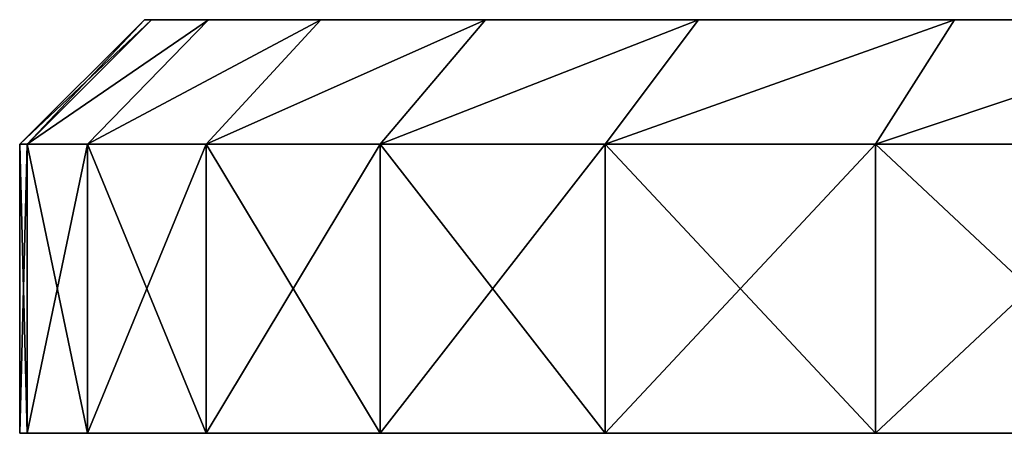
# Model space of a CAD drawing. Extents: x 2 to 502, y 1 to 119.
# Tile 9 of 76: x 158.15 to 173.94, y 32.54 to 39.19. Entities that reach past the tile are written whole.
import ezdxf

# ---------------------------------------------------------------- set-up
doc = ezdxf.new("R2010")
doc.units = 0
doc.header["$LTSCALE"] = 25.4
doc.layers.get('0').update_dxf_attribs({"color": 13, "linetype": 'CONTINUOUS'})

# ---------------------------------------------------------------- blocks, each defined once
blk = doc.blocks.new('SUNSET-A-7653_STL')
at = {"color": 7}
mesh = blk.add_polyface(dxfattribs=at)
corners = [(158.271, 37.189, 309.005), (160.15, 39.189, 306), (158.15, 37.189, 306), (160.265, 39.189, 308.844)]
mesh.append_faces([[corners[k] for k in face] for face in [(0, 1, 2), (1, 0, 3)]], dxfattribs={"vtx0": -1, "color": 7})
mesh = blk.add_polyface(dxfattribs=at)
corners = [(158.15, 37.189, 306), (160.265, 39.189, 303.156), (158.271, 37.189, 302.995), (160.15, 39.189, 306)]
mesh.append_faces([[corners[k] for k in face] for face in [(0, 1, 2), (1, 0, 3)]], dxfattribs={"vtx0": -1, "color": 7})
mesh = blk.add_polyface(dxfattribs=at)
corners = [(158.271, 37.189, 302.995), (161.177, 39.189, 297.54), (159.235, 37.189, 297.062), (160.265, 39.189, 303.156)]
mesh.append_faces([[corners[k] for k in face] for face in [(0, 1, 2), (1, 0, 3)]], dxfattribs={"vtx0": -1, "color": 7})
mesh = blk.add_polyface(dxfattribs=at)
corners = [(158.271, 37.189, 309.005), (161.177, 39.189, 314.46), (160.265, 39.189, 308.844), (159.235, 37.189, 314.938)]
mesh.append_faces([[corners[k] for k in face] for face in [(0, 1, 2), (1, 0, 3)]], dxfattribs={"vtx0": -1, "color": 7})
mesh = blk.add_polyface(dxfattribs=at)
corners = [(159.235, 37.189, 297.062), (162.979, 39.189, 292.144), (161.139, 37.189, 291.36), (161.177, 39.189, 297.54)]
mesh.append_faces([[corners[k] for k in face] for face in [(0, 1, 2), (1, 0, 3)]], dxfattribs={"vtx0": -1, "color": 7})
mesh = blk.add_polyface(dxfattribs=at)
corners = [(159.235, 37.189, 314.938), (162.979, 39.189, 319.856), (161.177, 39.189, 314.46), (161.139, 37.189, 320.64)]
mesh.append_faces([[corners[k] for k in face] for face in [(0, 1, 2), (1, 0, 3)]], dxfattribs={"vtx0": -1, "color": 7})
mesh = blk.add_polyface(dxfattribs=at)
corners = [(188.429, 39.189, 271.364), (199.761, 39.189, 270.908), (194.077, 39.189, 270.679), (205.335, 39.189, 272.046), (182.965, 39.189, 272.947), (210.654, 39.189, 274.063), (177.825, 39.189, 275.386), (215.581, 39.189, 276.908), (173.143, 39.189, 278.618), (219.988, 39.189, 280.505), (169.04, 39.189, 282.559), (223.76, 39.189, 284.764), (165.623, 39.189, 287.107), (226.801, 39.189, 289.572), (162.979, 39.189, 292.144), (229.031, 39.189, 294.806), (161.177, 39.189, 297.54), (230.392, 39.189, 300.329), (160.265, 39.189, 303.156), (230.85, 39.189, 306), (160.15, 39.189, 306), (160.265, 39.189, 308.844), (230.392, 39.189, 311.671), (161.177, 39.189, 314.46), (229.031, 39.189, 317.194), (162.979, 39.189, 319.856), (226.801, 39.189, 322.428), (165.623, 39.189, 324.893), (223.76, 39.189, 327.236), (169.04, 39.189, 329.441), (219.988, 39.189, 331.495), (173.143, 39.189, 333.382), (215.581, 39.189, 335.092), (177.825, 39.189, 336.614), (210.654, 39.189, 337.937), (182.965, 39.189, 339.053), (205.335, 39.189, 339.954), (188.429, 39.189, 340.636), (199.761, 39.189, 341.092), (194.077, 39.189, 341.321)]
mesh.append_faces([[corners[k] for k in face] for face in [(0, 1, 2), (38, 37, 39)]], dxfattribs={"vtx0": -1, "color": 7})
mesh.append_faces([[corners[k] for k in face] for face in [(1, 0, 3), (3, 4, 5), (5, 6, 7), (7, 8, 9), (9, 10, 11), (11, 12, 13), (13, 14, 15), (15, 16, 17), (17, 18, 19), (19, 21, 22), (22, 23, 24), (24, 25, 26), (26, 27, 28), (28, 29, 30), (30, 31, 32), (32, 33, 34), (34, 35, 36), (36, 37, 38)]], dxfattribs={"vtx0": -1, "vtx1": -1, "color": 7})
mesh.append_faces([[corners[k] for k in face] for face in [(3, 0, 4), (5, 4, 6), (7, 6, 8), (9, 8, 10), (11, 10, 12), (13, 12, 14), (15, 14, 16), (17, 16, 18), (19, 18, 20), (19, 20, 21), (22, 21, 23), (24, 23, 25), (26, 25, 27), (28, 27, 29), (30, 29, 31), (32, 31, 33), (34, 33, 35), (36, 35, 37)]], dxfattribs={"vtx0": -1, "vtx2": -1, "color": 7})
mesh = blk.add_polyface(dxfattribs=at)
corners = [(161.139, 37.189, 291.36), (165.623, 39.189, 287.107), (163.932, 37.189, 286.038), (162.979, 39.189, 292.144)]
mesh.append_faces([[corners[k] for k in face] for face in [(0, 1, 2), (1, 0, 3)]], dxfattribs={"vtx0": -1, "color": 7})
mesh = blk.add_polyface(dxfattribs=at)
corners = [(161.139, 37.189, 320.64), (165.623, 39.189, 324.893), (162.979, 39.189, 319.856), (163.932, 37.189, 325.962)]
mesh.append_faces([[corners[k] for k in face] for face in [(0, 1, 2), (1, 0, 3)]], dxfattribs={"vtx0": -1, "color": 7})
mesh = blk.add_polyface(dxfattribs=at)
corners = [(163.932, 37.189, 286.038), (169.04, 39.189, 282.559), (167.543, 37.189, 281.232), (165.623, 39.189, 287.107)]
mesh.append_faces([[corners[k] for k in face] for face in [(0, 1, 2), (1, 0, 3)]], dxfattribs={"vtx0": -1, "color": 7})
mesh = blk.add_polyface(dxfattribs=at)
corners = [(163.932, 37.189, 325.962), (169.04, 39.189, 329.441), (165.623, 39.189, 324.893), (167.543, 37.189, 330.768)]
mesh.append_faces([[corners[k] for k in face] for face in [(0, 1, 2), (1, 0, 3)]], dxfattribs={"vtx0": -1, "color": 7})
mesh = blk.add_polyface(dxfattribs=at)
corners = [(167.543, 37.189, 281.232), (173.143, 39.189, 278.618), (171.878, 37.189, 277.069), (169.04, 39.189, 282.559)]
mesh.append_faces([[corners[k] for k in face] for face in [(0, 1, 2), (1, 0, 3)]], dxfattribs={"vtx0": -1, "color": 7})
mesh = blk.add_polyface(dxfattribs=at)
corners = [(167.543, 37.189, 330.768), (173.143, 39.189, 333.382), (169.04, 39.189, 329.441), (171.878, 37.189, 334.931)]
mesh.append_faces([[corners[k] for k in face] for face in [(0, 1, 2), (1, 0, 3)]], dxfattribs={"vtx0": -1, "color": 7})
mesh = blk.add_polyface(dxfattribs=at)
corners = [(171.878, 37.189, 277.069), (177.825, 39.189, 275.386), (176.825, 37.189, 273.654), (173.143, 39.189, 278.618)]
mesh.append_faces([[corners[k] for k in face] for face in [(0, 1, 2), (1, 0, 3)]], dxfattribs={"vtx0": -1, "color": 7})
mesh = blk.add_polyface(dxfattribs=at)
corners = [(171.878, 37.189, 334.931), (177.825, 39.189, 336.614), (173.143, 39.189, 333.382), (176.825, 37.189, 338.346)]
mesh.append_faces([[corners[k] for k in face] for face in [(0, 1, 2), (1, 0, 3)]], dxfattribs={"vtx0": -1, "color": 7})
mesh = blk.add_polyface(dxfattribs=at)
corners = [(158.271, 37.189, 309.005), (158.15, 32.544, 306), (158.271, 32.544, 309.005), (158.15, 37.189, 306)]
mesh.append_faces([[corners[k] for k in face] for face in [(0, 1, 2), (1, 0, 3)]], dxfattribs={"vtx0": -1, "color": 7})
mesh = blk.add_polyface(dxfattribs=at)
corners = [(158.15, 37.189, 306), (158.271, 32.544, 302.995), (158.15, 32.544, 306), (158.271, 37.189, 302.995)]
mesh.append_faces([[corners[k] for k in face] for face in [(0, 1, 2), (1, 0, 3)]], dxfattribs={"vtx0": -1, "color": 7})
mesh = blk.add_polyface(dxfattribs=at)
corners = [(158.271, 37.189, 302.995), (159.235, 32.544, 297.062), (158.271, 32.544, 302.995), (159.235, 37.189, 297.062)]
mesh.append_faces([[corners[k] for k in face] for face in [(0, 1, 2), (1, 0, 3)]], dxfattribs={"vtx0": -1, "color": 7})
mesh = blk.add_polyface(dxfattribs=at)
corners = [(159.235, 37.189, 314.938), (158.271, 32.544, 309.005), (159.235, 32.544, 314.938), (158.271, 37.189, 309.005)]
mesh.append_faces([[corners[k] for k in face] for face in [(0, 1, 2), (1, 0, 3)]], dxfattribs={"vtx0": -1, "color": 7})
mesh = blk.add_polyface(dxfattribs=at)
corners = [(159.235, 37.189, 297.062), (161.139, 32.544, 291.36), (159.235, 32.544, 297.062), (161.139, 37.189, 291.36)]
mesh.append_faces([[corners[k] for k in face] for face in [(0, 1, 2), (1, 0, 3)]], dxfattribs={"vtx0": -1, "color": 7})
mesh = blk.add_polyface(dxfattribs=at)
corners = [(161.139, 37.189, 320.64), (159.235, 32.544, 314.938), (161.139, 32.544, 320.64), (159.235, 37.189, 314.938)]
mesh.append_faces([[corners[k] for k in face] for face in [(0, 1, 2), (1, 0, 3)]], dxfattribs={"vtx0": -1, "color": 7})
mesh = blk.add_polyface(dxfattribs=at)
corners = [(161.139, 37.189, 291.36), (163.932, 32.544, 286.038), (161.139, 32.544, 291.36), (163.932, 37.189, 286.038)]
mesh.append_faces([[corners[k] for k in face] for face in [(0, 1, 2), (1, 0, 3)]], dxfattribs={"vtx0": -1, "color": 7})
mesh = blk.add_polyface(dxfattribs=at)
corners = [(163.932, 37.189, 325.962), (161.139, 32.544, 320.64), (163.932, 32.544, 325.962), (161.139, 37.189, 320.64)]
mesh.append_faces([[corners[k] for k in face] for face in [(0, 1, 2), (1, 0, 3)]], dxfattribs={"vtx0": -1, "color": 7})
mesh = blk.add_polyface(dxfattribs=at)
corners = [(163.932, 37.189, 286.038), (167.543, 32.544, 281.232), (163.932, 32.544, 286.038), (167.543, 37.189, 281.232)]
mesh.append_faces([[corners[k] for k in face] for face in [(0, 1, 2), (1, 0, 3)]], dxfattribs={"vtx0": -1, "color": 7})
mesh = blk.add_polyface(dxfattribs=at)
corners = [(167.543, 37.189, 330.768), (163.932, 32.544, 325.962), (167.543, 32.544, 330.768), (163.932, 37.189, 325.962)]
mesh.append_faces([[corners[k] for k in face] for face in [(0, 1, 2), (1, 0, 3)]], dxfattribs={"vtx0": -1, "color": 7})
mesh = blk.add_polyface(dxfattribs=at)
corners = [(171.878, 37.189, 277.069), (167.543, 32.544, 281.232), (167.543, 37.189, 281.232), (171.878, 32.544, 277.069)]
mesh.append_faces([[corners[k] for k in face] for face in [(0, 1, 2), (1, 0, 3)]], dxfattribs={"vtx0": -1, "color": 7})
mesh = blk.add_polyface(dxfattribs=at)
corners = [(171.878, 32.544, 334.931), (167.543, 37.189, 330.768), (167.543, 32.544, 330.768), (171.878, 37.189, 334.931)]
mesh.append_faces([[corners[k] for k in face] for face in [(0, 1, 2), (1, 0, 3)]], dxfattribs={"vtx0": -1, "color": 7})
mesh = blk.add_polyface(dxfattribs=at)
corners = [(176.825, 37.189, 273.654), (171.878, 32.544, 277.069), (171.878, 37.189, 277.069), (176.825, 32.544, 273.654)]
mesh.append_faces([[corners[k] for k in face] for face in [(0, 1, 2), (1, 0, 3)]], dxfattribs={"vtx0": -1, "color": 7})
mesh = blk.add_polyface(dxfattribs=at)
corners = [(176.825, 32.544, 338.346), (171.878, 37.189, 334.931), (171.878, 32.544, 334.931), (176.825, 37.189, 338.346)]
mesh.append_faces([[corners[k] for k in face] for face in [(0, 1, 2), (1, 0, 3)]], dxfattribs={"vtx0": -1, "color": 7})
mesh = blk.add_polyface(dxfattribs=at)
corners = [(200.002, 32.544, 268.922), (188.029, 32.544, 269.405), (193.996, 32.544, 268.68), (205.891, 32.544, 270.125), (182.256, 32.544, 271.077), (211.512, 32.544, 272.256), (176.825, 32.544, 273.654), (216.717, 32.544, 275.262), (171.878, 32.544, 277.069), (221.373, 32.544, 279.063), (167.543, 32.544, 281.232), (225.359, 32.544, 283.562), (163.932, 32.544, 286.038), (228.572, 32.544, 288.643), (161.139, 32.544, 291.36), (230.928, 32.544, 294.172), (159.235, 32.544, 297.062), (232.366, 32.544, 300.009), (158.271, 32.544, 302.995), (232.85, 32.544, 306), (158.15, 32.544, 306), (232.366, 32.544, 311.991), (158.271, 32.544, 309.005), (159.235, 32.544, 314.938), (230.928, 32.544, 317.828), (161.139, 32.544, 320.64), (228.572, 32.544, 323.357), (163.932, 32.544, 325.962), (225.359, 32.544, 328.438), (167.543, 32.544, 330.768), (221.373, 32.544, 332.937), (171.878, 32.544, 334.931), (216.717, 32.544, 336.738), (176.825, 32.544, 338.346), (211.512, 32.544, 339.744), (182.256, 32.544, 340.923), (205.891, 32.544, 341.875), (188.029, 32.544, 342.595), (200.002, 32.544, 343.078), (193.996, 32.544, 343.32)]
mesh.append_faces([[corners[k] for k in face] for face in [(0, 1, 2), (37, 38, 39)]], dxfattribs={"vtx0": -1, "color": 7})
mesh.append_faces([[corners[k] for k in face] for face in [(1, 3, 4), (4, 5, 6), (6, 7, 8), (8, 9, 10), (10, 11, 12), (12, 13, 14), (14, 15, 16), (16, 17, 18), (18, 19, 20), (20, 21, 22), (22, 21, 23), (23, 24, 25), (25, 26, 27), (27, 28, 29), (29, 30, 31), (31, 32, 33), (33, 34, 35), (35, 36, 37)]], dxfattribs={"vtx0": -1, "vtx1": -1, "color": 7})
mesh.append_faces([[corners[k] for k in face] for face in [(1, 0, 3), (4, 3, 5), (6, 5, 7), (8, 7, 9), (10, 9, 11), (12, 11, 13), (14, 13, 15), (16, 15, 17), (18, 17, 19), (20, 19, 21), (23, 21, 24), (25, 24, 26), (27, 26, 28), (29, 28, 30), (31, 30, 32), (33, 32, 34), (35, 34, 36), (37, 36, 38)]], dxfattribs={"vtx0": -1, "vtx2": -1, "color": 7})

msp = doc.modelspace()

# ---------------------------------------------------------------- block references
at = {"color": 0}
msp.add_blockref('SUNSET-A-7653_STL', (0, 0), dxfattribs=at)

doc.saveas('drawing.dxf')
